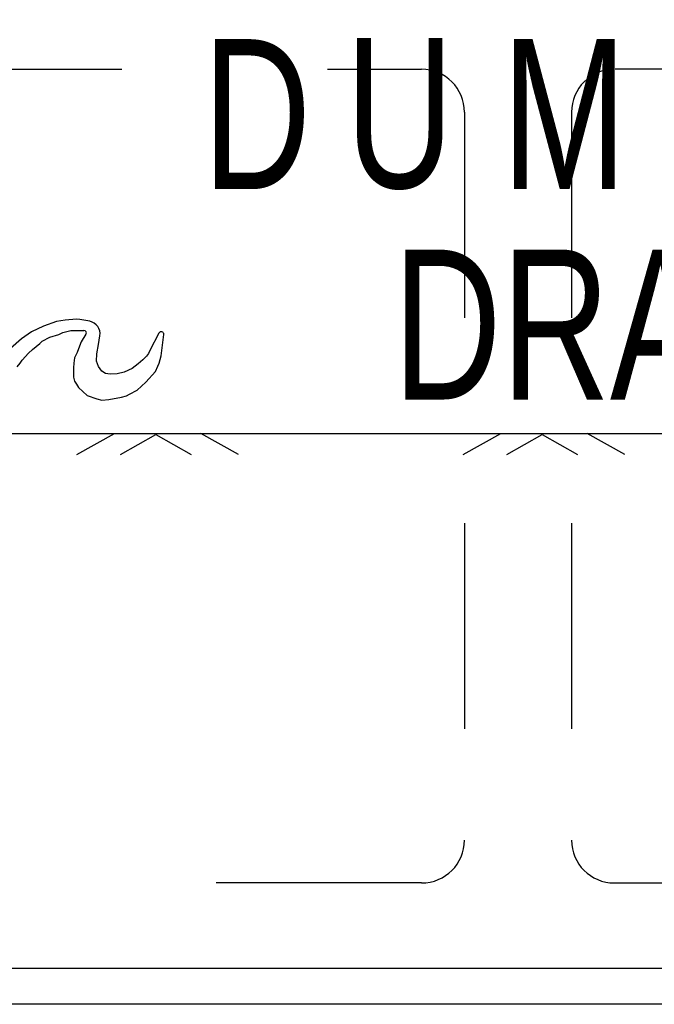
# Model space of a CAD drawing. Header units: feet. Extents: x 6 to 219, y -22 to 30.
# Tile 27 of 46: x 178.828 to 179.137, y 22.015 to 22.494. Entities that reach past the tile are written whole.
import ezdxf
from ezdxf.enums import TextEntityAlignment as Align

# ---------------------------------------------------------------- set-up
doc = ezdxf.new("R2010")
doc.units = ezdxf.units.FT
doc.header["$MEASUREMENT"] = 0
doc.linetypes.add('F', pattern=[0.15000000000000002, 0.1, -0.05])
doc.layers.add('HATCH', color=247, linetype='Continuous')
doc.styles.add('HOLLOW', font='HOLLOW', dxfattribs={"width": 0.8})

msp = doc.modelspace()

# ---------------------------------------------------------------- linework, layer by layer
at = {"layer": 'HATCH'}
for p, q in [((178.8397961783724, 22.34516654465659), (178.8340125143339, 22.34237211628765)), ((178.8461138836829, 22.34752623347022), (178.8397961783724, 22.34516654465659)), ((178.8503370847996, 22.34815138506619), (178.8461138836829, 22.34752623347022)), ((178.8559400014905, 22.34856272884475), (178.8503370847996, 22.34815138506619)), ((178.8575526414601, 22.3484815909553), (178.8559400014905, 22.34856272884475)), ((178.8622931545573, 22.34753518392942), (178.8575526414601, 22.3484815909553)), ((178.8340125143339, 22.34237211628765), (178.8290973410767, 22.33895338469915)), ((178.8392194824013, 22.3378893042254), (178.8429576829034, 22.3397614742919)), ((178.8429576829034, 22.3397614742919), (178.8472911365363, 22.34116150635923)), ((178.8472911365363, 22.34116150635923), (178.8491661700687, 22.34204976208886)), ((178.8491661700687, 22.34204976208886), (178.8531884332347, 22.34309251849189)), ((178.8531884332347, 22.34309251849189), (178.8594086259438, 22.34312842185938)), ((178.8604796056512, 22.34122200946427), (178.8581920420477, 22.33751496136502)), ((178.8666207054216, 22.33625744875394), (178.8672511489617, 22.34048408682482)), ((178.895941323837, 22.34180716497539), (178.8916157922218, 22.33328144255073)), ((178.8971233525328, 22.33075609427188), (178.8982980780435, 22.3411005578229)), ((178.8290973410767, 22.33895338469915), (178.8236928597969, 22.33432701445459)), ((178.8345225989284, 22.33378311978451), (178.8379573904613, 22.33670850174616)), ((178.8379573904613, 22.33670850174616), (178.8392194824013, 22.3378893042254)), ((178.8572847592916, 22.33539922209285), (178.8561955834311, 22.33233976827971)), ((178.8581920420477, 22.33751496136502), (178.8572847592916, 22.33539922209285)), ((178.865715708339, 22.33178596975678), (178.8666207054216, 22.33625744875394)), ((178.8293722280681, 22.328603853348), (178.8324617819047, 22.33203044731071)), ((178.8324617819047, 22.33203044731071), (178.8345225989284, 22.33378311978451)), ((178.8561955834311, 22.33233976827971), (178.854930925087, 22.32974049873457)), ((178.8656267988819, 22.32811794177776), (178.865715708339, 22.33178596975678)), ((178.889958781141, 22.33062535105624), (178.888079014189, 22.32873210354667)), ((178.8908355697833, 22.33192450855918), (178.889958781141, 22.33062535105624)), ((178.8916157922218, 22.33328144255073), (178.8908355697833, 22.33192450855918)), ((178.896034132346, 22.32723835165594), (178.8971233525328, 22.33075609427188)), ((178.8269470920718, 22.32541812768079), (178.8285067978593, 22.32721912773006)), ((178.8285067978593, 22.32721912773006), (178.8293722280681, 22.328603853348)), ((178.8546301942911, 22.32725364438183), (178.8544328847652, 22.32484223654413)), ((178.854930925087, 22.32974049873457), (178.8546301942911, 22.32725364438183)), ((178.8665095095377, 22.32557926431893), (178.8656267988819, 22.32811794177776)), ((178.8681968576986, 22.32333548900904), (178.8665095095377, 22.32557926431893)), ((178.8859383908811, 22.32688530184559), (178.882888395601, 22.32457523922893)), ((178.888079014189, 22.32873210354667), (178.8859383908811, 22.32688530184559)), ((178.894275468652, 22.32310690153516), (178.8954842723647, 22.32574197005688)), ((178.8954842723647, 22.32574197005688), (178.896034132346, 22.32723835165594)), ((178.8544019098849, 22.32324735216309), (178.8543950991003, 22.32033398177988)), ((178.8544328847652, 22.32484223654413), (178.8544019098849, 22.32324735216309)), ((178.8699581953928, 22.32215722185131), (178.8681968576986, 22.32333548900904)), ((178.8722623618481, 22.32175556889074), (178.8699581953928, 22.32215722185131)), ((178.8756741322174, 22.32206684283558), (178.8722623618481, 22.32175556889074)), ((178.879005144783, 22.32271925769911), (178.8756741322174, 22.32206684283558)), ((178.882888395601, 22.32457523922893), (178.879005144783, 22.32271925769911)), ((178.8895551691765, 22.31789339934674), (178.894275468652, 22.32310690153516)), ((178.8543950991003, 22.32033398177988), (178.854966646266, 22.31844091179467)), ((178.854966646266, 22.31844091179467), (178.8558063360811, 22.31695460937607)), ((178.8558063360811, 22.31695460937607), (178.8567978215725, 22.31533526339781)), ((178.8853101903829, 22.31410974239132), (178.8895551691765, 22.31789339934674)), ((178.8567978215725, 22.31533526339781), (178.8609770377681, 22.3114155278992)), ((178.8609770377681, 22.3114155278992), (178.8657172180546, 22.30979646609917)), ((178.8778259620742, 22.31068900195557), (178.8802215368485, 22.31123358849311)), ((178.8802275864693, 22.31123697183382), (178.8816813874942, 22.31205003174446)), ((178.8816813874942, 22.31205003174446), (178.8853101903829, 22.31410974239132)), ((178.8657172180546, 22.30979646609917), (178.8682627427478, 22.30916463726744)), ((178.8682627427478, 22.30916463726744), (178.871572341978, 22.30957967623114)), ((178.871572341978, 22.30957967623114), (178.8778259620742, 22.31068900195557)), ((178.3831104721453, 22.29302956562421), (179.7581104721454, 22.29302956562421)), ((178.8559834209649, 22.28273199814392), (178.8742902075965, 22.29302956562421)), ((178.8772305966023, 22.28273199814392), (178.8944589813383, 22.29242296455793)), ((178.8944589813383, 22.29242296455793), (178.9116873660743, 22.28273199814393)), ((178.9346115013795, 22.28273199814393), (178.9163047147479, 22.29302956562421)), ((179.0438972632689, 22.28273199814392), (179.0622040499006, 22.29302956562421)), ((179.0651444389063, 22.28273199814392), (179.0823728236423, 22.29242296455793)), ((179.0823728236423, 22.29242296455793), (179.0996012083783, 22.28273199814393)), ((179.1225253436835, 22.28273199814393), (179.1042185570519, 22.29302956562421)), ((180.6110139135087, 22.03264282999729), (177.5393604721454, 22.03264282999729))]:
    msp.add_line(p, q, dxfattribs=at)
at = {"layer": 'HATCH', "linetype": 'Continuous'}
msp.add_line((180.4573292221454, 22.01528390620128), (177.6838917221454, 22.01528390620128), dxfattribs=at)
at = {"layer": 'HATCH', "linetype": 'F'}
msp.add_lwpolyline([(179.0445688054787, 22.44930949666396), (179.0445688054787, 22.0951428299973, -0.414213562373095), (179.0237354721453, 22.07430949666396), (178.377902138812, 22.07430949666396, -0.414213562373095), (178.3570688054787, 22.09514282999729), (178.3570688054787, 22.44930949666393, -0.414213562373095), (178.377902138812, 22.47014282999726), (179.0237354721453, 22.47014282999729, -0.414213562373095)], format="xyb", close=True, dxfattribs=at)
msp.add_lwpolyline([(179.1174854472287, 22.47014282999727, 0.4142132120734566), (179.096652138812, 22.44930949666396), (179.096652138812, 22.09514282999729, 0.414213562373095), (179.1174854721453, 22.07430949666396), (179.7633188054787, 22.07430949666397, 0.414213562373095), (179.784152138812, 22.0951428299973), (179.784152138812, 22.44930949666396, 0.414213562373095), (179.7633188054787, 22.47014282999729), (179.1178782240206, 22.47014282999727)], format="xyb", dxfattribs=at)
at = {"layer": 'HATCH'}
for centre, radius, start, end in [((178.8610695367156, 22.34140613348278), 0.006249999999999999, 351.5163333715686, 78.70977430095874), ((178.8594158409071, 22.34187844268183), 0.00125, 328.3218889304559, 90.33071139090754), ((178.897056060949, 22.34124160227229), 0.00125, 353.5212008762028, 153.0990071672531)]:
    msp.add_arc(centre, radius, start, end, dxfattribs=at)

# ---------------------------------------------------------------- texts
at = {"layer": 'HATCH', "style": 'HOLLOW', "width": 0.75}
for s, p in [('D', (178.9435874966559, 22.44835681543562)), ('U', (179.0131067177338, 22.44835681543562)), ('M', (179.0932049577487, 22.44835681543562)), ('DRAINS TO RIVER', (179.3307682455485, 22.34597752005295))]:
    msp.add_text(s, height=0.07291666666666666, dxfattribs=at).set_placement(p, align=Align.MIDDLE)

doc.saveas('drawing.dxf')
